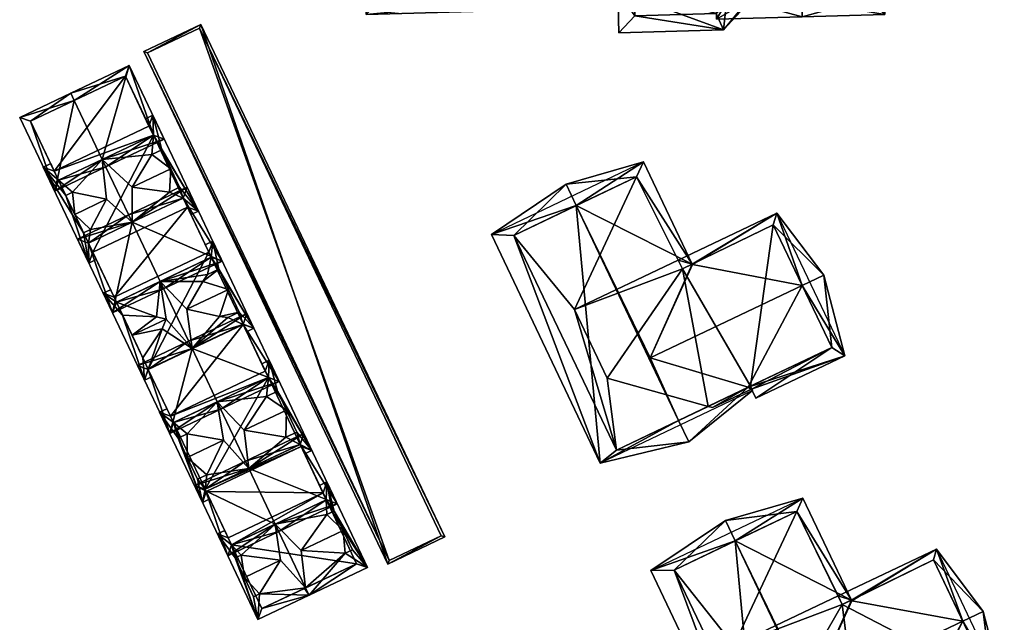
# Model space of a CAD drawing. Header units: inches. Extents: x 2558739 to 2563058, y 1133992 to 1137021.
# Tile 33 of 97: x 2560686 to 2560777, y 1134446 to 1134501. Entities that reach past the tile are written whole.
import ezdxf

# ---------------------------------------------------------------- set-up
doc = ezdxf.new("R2010")
doc.units = ezdxf.units.IN
doc.header["$MEASUREMENT"] = 0
doc.layers.add('Gebaeude Einzelhaus', color=10, linetype='Continuous')

msp = doc.modelspace()

# ---------------------------------------------------------------- meshes
at = {"layer": 'Gebaeude Einzelhaus'}
mesh = msp.add_polyface(dxfattribs=at)
corners = [(2560719.285, 1134508.973, 392.798), (2560717.785, 1134508.931, 392.798), (2560717.989, 1134501.606, 388.451), (2560741.05, 1134503.749, 389.341), (2560741.948, 1134502.274, 388.451), (2560741.906, 1134503.773, 389.341), (2560740.921, 1134508.39, 392.095), (2560741.744, 1134509.599, 392.798), (2560741.777, 1134508.414, 392.095), (2560741.638, 1134513.416, 390.757), (2560741.518, 1134517.729, 388.451), (2560717.558, 1134517.061, 388.451), (2560719.448, 1134503.148, 389.341), (2560740.139, 1134513.374, 390.757), (2560740.06, 1134516.188, 389.253), (2560719.1, 1134515.604, 389.252), (2560757.921, 1134502.888, 393.011), (2560757.963, 1134501.389, 393.011), (2560765.543, 1134501.6, 388.166), (2560757.327, 1134524.193, 393.011), (2560764.866, 1134525.904, 388.166), (2560757.285, 1134525.693, 393.011), (2560752.888, 1134502.748, 389.904), (2560750.114, 1134501.17, 388.166), (2560757.444, 1134507.618, 392.798), (2560749.436, 1134525.474, 388.166), (2560751.258, 1134513.939, 389.091), (2560749.766, 1134513.642, 388.166), (2560751.265, 1134513.684, 389.091), (2560751.038, 1134502.696, 388.762), (2560750.099, 1134501.691, 388.166), (2560764.001, 1134503.058, 389.125), (2560763.409, 1134524.363, 389.124), (2560750.978, 1134524.016, 389.092), (2560741.638, 1134513.416, 389.237), (2560751.223, 1134515.183, 388.38), (2560740.74, 1134514.891, 388.38), (2560740.782, 1134513.392, 389.237), (2560740.955, 1134507.159, 392.798), (2560741.05, 1134503.749, 390.716), (2560750.751, 1134500.19, 388.379), (2560741.156, 1134499.924, 388.379), (2560753.141, 1134502.755, 389.904), (2560752.493, 1134502.737, 388.38), (2560752.511, 1134502.079, 388.38), (2560753.141, 1134502.755, 388.918), (2560751.265, 1134513.684, 389.237), (2560742.549, 1134503.791, 390.716), (2560742.614, 1134501.465, 389.296), (2560750.083, 1134501.673, 389.296), (2560751.038, 1134502.696, 389.904), (2560741.638, 1134513.416, 374.295), (2560740.139, 1134513.374, 374.295), (2560740.06, 1134516.188, 374.295), (2560719.1, 1134515.604, 374.295), (2560719.448, 1134503.148, 374.295), (2560741.05, 1134503.749, 374.295), (2560741.906, 1134503.773, 374.295), (2560750.099, 1134501.691, 374.295), (2560751.038, 1134502.696, 374.295), (2560764.001, 1134503.058, 374.295), (2560763.409, 1134524.363, 374.295), (2560750.978, 1134524.016, 374.295), (2560751.265, 1134513.684, 374.295), (2560749.766, 1134513.642, 374.295), (2560742.549, 1134503.791, 374.295), (2560742.614, 1134501.465, 374.295), (2560750.083, 1134501.673, 374.295)]
mesh.append_faces([[corners[k] for k in face] for face in [(40, 22, 42), (40, 50, 22), (40, 49, 50), (39, 48, 41), (41, 48, 40), (40, 48, 49), (39, 47, 48), (36, 34, 37), (34, 26, 46), (36, 35, 34), (34, 35, 26), (43, 44, 45), (22, 40, 42), (22, 39, 40), (40, 39, 41), (24, 38, 22), (22, 38, 39), (26, 8, 24), (24, 8, 38), (38, 8, 6), (26, 34, 8), (34, 36, 37), (26, 35, 34), (34, 35, 36), (33, 21, 19), (33, 25, 21), (28, 27, 26), (26, 27, 33), (33, 27, 25), (20, 32, 21), (21, 32, 19), (31, 17, 16), (20, 18, 32), (32, 18, 31), (31, 18, 17), (22, 23, 29), (29, 23, 30), (22, 17, 23), (22, 16, 17), (23, 29, 30), (23, 22, 29), (26, 27, 28), (26, 25, 27), (24, 19, 26), (26, 19, 25), (25, 19, 21), (22, 16, 24), (24, 16, 19), (23, 17, 22), (22, 17, 16), (19, 20, 21), (16, 18, 19), (19, 18, 20), (16, 17, 18), (10, 15, 11), (11, 15, 1), (1, 15, 0), (9, 14, 10), (10, 14, 15), (9, 13, 14), (12, 1, 0), (12, 2, 1), (5, 4, 3), (3, 4, 12), (12, 4, 2), (9, 0, 7), (9, 11, 0), (0, 11, 1), (9, 10, 11), (0, 6, 7), (7, 6, 8), (0, 3, 6), (3, 4, 5), (0, 2, 3), (3, 2, 4), (0, 1, 2)]], dxfattribs={"color": 13})
mesh.append_faces([[corners[k] for k in face] for face in [(66, 65, 67), (67, 65, 58), (58, 65, 64), (64, 65, 51), (51, 65, 57), (50, 29, 22), (49, 29, 50), (49, 30, 29), (49, 67, 30), (30, 67, 58), (49, 48, 67), (67, 48, 66), (48, 65, 66), (48, 47, 65), (39, 5, 47), (47, 5, 65), (65, 5, 57), (39, 3, 5), (38, 6, 39), (39, 6, 3), (34, 27, 51), (51, 27, 64), (34, 46, 27), (27, 46, 28), (26, 28, 46), (59, 63, 60), (60, 63, 61), (61, 63, 62), (59, 64, 63), (59, 58, 64), (28, 63, 27), (27, 63, 64), (26, 63, 28), (33, 62, 26), (26, 62, 63), (33, 61, 62), (19, 32, 33), (33, 32, 61), (32, 60, 61), (32, 31, 60), (22, 31, 16), (22, 60, 31), (22, 59, 60), (22, 29, 59), (30, 59, 29), (30, 58, 59), (52, 54, 53), (52, 55, 54), (52, 56, 55), (52, 51, 56), (56, 51, 57), (8, 34, 7), (7, 34, 9), (3, 57, 5), (12, 56, 3), (3, 56, 57), (12, 55, 56), (0, 15, 12), (12, 15, 55), (55, 15, 54), (15, 53, 54), (15, 14, 53), (14, 52, 53), (14, 13, 52), (34, 13, 9), (34, 52, 13), (34, 51, 52)]], dxfattribs={"color": 41})
mesh = msp.add_polyface(dxfattribs=at)
corners = [(2560702.818, 1134500.671, 382.801), (2560719.97, 1134451.183, 382.303), (2560725.191, 1134453.668, 382.8), (2560697.595, 1134498.186, 382.303), (2560702.7, 1134500.338, 382.78), (2560724.858, 1134453.786, 382.779), (2560697.928, 1134498.068, 382.324), (2560720.088, 1134451.516, 382.324), (2560702.7, 1134500.338, 376.161), (2560724.858, 1134453.786, 376.161), (2560697.928, 1134498.068, 376.161), (2560720.088, 1134451.516, 376.161)]
mesh.append_faces([[corners[k] for k in face] for face in [(1, 7, 5), (6, 7, 3), (3, 7, 1), (4, 6, 0), (0, 6, 3), (5, 4, 2), (1, 5, 2), (2, 4, 0), (3, 1, 0), (0, 1, 2)]], dxfattribs={"color": 13})
mesh.append_faces([[corners[k] for k in face] for face in [(8, 11, 10), (9, 11, 8), (7, 11, 9), (7, 9, 5), (10, 11, 6), (6, 11, 7), (8, 10, 6), (4, 8, 6), (9, 8, 5), (5, 8, 4)]], dxfattribs={"color": 41})
mesh = msp.add_polyface(dxfattribs=at)
corners = [(2560693.783, 1134488.286, 389.104), (2560699.463, 1134490.151, 385.455), (2560696.25, 1134496.923, 385.455), (2560694.104, 1134487.609, 389.104), (2560691.212, 1134493.703, 389.104), (2560690.891, 1134494.38, 389.104), (2560686.204, 1134492.156, 385.455), (2560689.418, 1134485.385, 385.455), (2560698.464, 1134490.508, 385.916), (2560689.774, 1134486.384, 385.983), (2560695.894, 1134495.924, 385.916), (2560687.203, 1134491.8, 385.983), (2560698.464, 1134490.508, 384.995), (2560698.061, 1134491.356, 384.995), (2560695.894, 1134495.924, 376.471), (2560698.061, 1134491.356, 376.471), (2560687.203, 1134491.8, 376.471), (2560689.37, 1134487.233, 385.04), (2560689.774, 1134486.384, 385.04), (2560689.371, 1134487.233, 376.471), (2560693.783, 1134488.286, 387.169)]
mesh.append_faces([[corners[k] for k in face] for face in [(11, 9, 7), (6, 11, 7), (4, 11, 5), (10, 4, 5), (5, 11, 6), (8, 10, 2), (2, 10, 5), (1, 8, 2), (9, 0, 3), (3, 0, 8), (7, 9, 3), (3, 8, 1), (4, 7, 0), (0, 7, 3), (5, 6, 4), (4, 6, 7), (0, 2, 4), (4, 2, 5), (3, 1, 0), (0, 1, 2)]], dxfattribs={"color": 13})
mesh.append_faces([[corners[k] for k in face] for face in [(15, 19, 14), (14, 19, 16), (8, 20, 12), (20, 9, 18), (8, 0, 20), (20, 0, 9), (17, 16, 19), (17, 11, 16), (17, 9, 11), (17, 18, 9), (4, 10, 11), (11, 10, 16), (16, 10, 14), (8, 13, 10), (10, 13, 14), (14, 13, 15), (8, 12, 13)]], dxfattribs={"color": 41})
mesh = msp.add_polyface(dxfattribs=at)
corners = [(2560701.592, 1134483.914, 384.994), (2560701.914, 1134483.236, 384.995), (2560702.591, 1134483.558, 384.68), (2560699.241, 1134489.188, 384.938), (2560698.418, 1134492.355, 384.68), (2560701.195, 1134484.751, 384.995), (2560700.875, 1134485.745, 384.937), (2560698.061, 1134491.356, 384.995), (2560697.74, 1134492.033, 384.995), (2560698.464, 1134490.508, 384.995), (2560698.308, 1134488.745, 385.371), (2560693.783, 1134488.286, 387.169), (2560696.512, 1134485.759, 386.589), (2560696.514, 1134482.53, 387.169), (2560699.941, 1134485.302, 385.371), (2560694.171, 1134484.648, 386.589), (2560692.684, 1134481.858, 385.371), (2560692.504, 1134480.628, 385.04), (2560691.051, 1134485.302, 385.371), (2560689.774, 1134486.384, 385.04), (2560688.371, 1134487.589, 384.68), (2560689.37, 1134487.233, 385.04), (2560690.423, 1134485.004, 385.038), (2560689.049, 1134487.911, 385.04), (2560692.545, 1134478.791, 384.68), (2560692.901, 1134479.79, 385.04), (2560693.223, 1134479.113, 385.04), (2560692.056, 1134481.56, 385.037), (2560692.06, 1134481.562, 385.04), (2560691.249, 1134483.261, 386.589), (2560690.423, 1134485.004, 385.371), (2560700.068, 1134487.446, 386.589), (2560699.241, 1134489.188, 385.371), (2560692.056, 1134481.56, 385.371), (2560700.875, 1134485.745, 385.371), (2560701.593, 1134483.914, 384.994), (2560701.593, 1134483.914, 376.471), (2560698.464, 1134490.508, 376.471), (2560698.061, 1134491.356, 376.471), (2560692.901, 1134479.79, 376.471), (2560689.37, 1134487.233, 376.471)]
mesh.append_faces([[corners[k] for k in face] for face in [(28, 20, 19), (19, 20, 21), (21, 20, 23), (25, 24, 17), (17, 24, 28), (28, 24, 20), (25, 26, 24), (9, 2, 5), (5, 2, 35), (35, 2, 1), (7, 4, 9), (9, 4, 2), (7, 8, 4), (34, 31, 14), (14, 31, 12), (15, 29, 16), (16, 29, 33), (31, 10, 12), (31, 32, 10), (30, 29, 18), (18, 29, 15), (27, 17, 28), (28, 17, 16), (22, 24, 27), (27, 24, 17), (17, 24, 25), (25, 24, 26), (22, 20, 24), (20, 21, 23), (19, 22, 18), (22, 19, 20), (20, 19, 21), (15, 11, 18), (18, 11, 19), (16, 13, 15), (13, 16, 17), (15, 13, 11), (5, 6, 14), (12, 13, 14), (14, 13, 5), (10, 11, 12), (12, 11, 13), (3, 9, 10), (10, 9, 11), (3, 4, 9), (9, 4, 7), (7, 4, 8), (6, 2, 3), (2, 6, 5), (0, 2, 5), (3, 2, 4), (0, 1, 2)]], dxfattribs={"color": 13})
mesh.append_faces([[corners[k] for k in face] for face in [(37, 40, 38), (36, 39, 37), (37, 39, 40), (40, 19, 21), (40, 28, 19), (40, 39, 28), (28, 39, 17), (17, 39, 25), (9, 38, 7), (5, 37, 9), (9, 37, 38), (35, 36, 5), (5, 36, 37), (6, 34, 14), (28, 33, 27), (28, 16, 33), (22, 29, 30), (22, 27, 29), (29, 27, 33), (22, 30, 18), (3, 10, 32), (6, 31, 34), (6, 3, 31), (31, 3, 32)]], dxfattribs={"color": 41})
mesh = msp.add_polyface(dxfattribs=at)
corners = [(2560747.88, 1134478.7, 389.416), (2560755.656, 1134483.379, 388.753), (2560746.591, 1134479.065, 388.753), (2560747.904, 1134478.649, 389.459), (2560757.968, 1134476.732, 394.008), (2560759.958, 1134477.679, 394.008), (2560746.988, 1134478.27, 389.42), (2560744.014, 1134470.091, 394.008), (2560761.889, 1134470.284, 388.753), (2560753.305, 1134467.234, 389.408), (2560753.706, 1134466.39, 388.753), (2560753.017, 1134467.398, 389.598), (2560749.744, 1134465.539, 389.408), (2560749.351, 1134465.648, 389.595), (2560755.317, 1134482.286, 389.385), (2560760.677, 1134471.054, 389.604), (2560746.634, 1134464.351, 394.072), (2560739.44, 1134460.449, 388.552), (2560747.563, 1134462.4, 394.072), (2560737.251, 1134484.066, 394.072), (2560729.459, 1134481.421, 388.552), (2560736.323, 1134486.016, 394.072), (2560743.421, 1134488.068, 389.459), (2560747.88, 1134478.7, 389.459), (2560753.404, 1134467.094, 389.459), (2560753.215, 1134467.492, 389.459), (2560731.529, 1134481.335, 389.79), (2560740.948, 1134461.637, 389.816), (2560742.776, 1134486.704, 390.198), (2560746.988, 1134478.27, 390.085), (2560749.351, 1134465.648, 377.764), (2560753.215, 1134467.492, 377.764), (2560760.677, 1134471.054, 377.764), (2560755.317, 1134482.286, 377.764), (2560746.988, 1134478.27, 377.764), (2560746.591, 1134479.065, 377.764), (2560740.087, 1134468.224, 377.764), (2560737.081, 1134474.539, 377.764), (2560742.776, 1134486.704, 377.764), (2560731.529, 1134481.335, 377.764), (2560740.948, 1134461.637, 377.764)]
mesh.append_faces([[corners[k] for k in face] for face in [(29, 28, 23), (23, 28, 22), (22, 28, 21), (21, 28, 19), (18, 11, 24), (24, 11, 25), (18, 16, 11), (17, 27, 18), (18, 27, 16), (20, 26, 17), (17, 26, 27), (20, 21, 26), (26, 21, 19), (17, 18, 24), (20, 22, 21), (23, 7, 3), (11, 24, 25), (11, 18, 24), (7, 16, 11), (11, 16, 18), (23, 19, 7), (7, 19, 16), (23, 22, 19), (19, 22, 21), (20, 19, 21), (20, 17, 19), (19, 17, 16), (16, 17, 18), (11, 12, 13), (15, 9, 11), (11, 9, 12), (15, 10, 9), (15, 8, 10), (4, 5, 15), (15, 5, 8), (1, 0, 2), (2, 0, 6), (5, 14, 1), (1, 14, 0), (5, 4, 14), (8, 5, 1), (12, 11, 13), (11, 4, 7), (11, 8, 4), (4, 8, 5), (12, 9, 11), (11, 9, 8), (8, 9, 10), (4, 3, 7), (0, 2, 6), (5, 1, 4), (4, 1, 3), (3, 1, 0), (0, 1, 2)]], dxfattribs={"color": 13})
mesh.append_faces([[corners[k] for k in face] for face in [(40, 36, 30), (35, 37, 38), (38, 37, 39), (39, 37, 40), (40, 37, 36), (23, 3, 0), (27, 13, 16), (16, 13, 11), (27, 40, 13), (13, 40, 30), (27, 26, 40), (40, 26, 39), (26, 38, 39), (19, 28, 26), (26, 28, 38), (29, 2, 28), (28, 2, 38), (38, 2, 35), (29, 6, 2), (0, 6, 23), (23, 6, 29), (31, 33, 32), (35, 34, 37), (37, 34, 36), (36, 34, 30), (30, 34, 31), (31, 34, 33), (6, 34, 2), (2, 34, 35), (0, 34, 6), (0, 33, 34), (0, 14, 33), (14, 32, 33), (4, 15, 14), (14, 15, 32), (11, 31, 15), (15, 31, 32), (11, 30, 31), (11, 13, 30)]], dxfattribs={"color": 41})
mesh = msp.add_polyface(dxfattribs=at)
corners = [(2560699.083, 1134477.114, 389.104), (2560694.716, 1134474.214, 385.455), (2560699.404, 1134476.438, 389.104), (2560696.514, 1134482.53, 389.104), (2560691.505, 1134480.984, 385.455), (2560696.193, 1134483.208, 389.104), (2560704.763, 1134478.98, 385.455), (2560701.551, 1134485.75, 385.455), (2560695.073, 1134475.213, 385.983), (2560692.504, 1134480.628, 385.983), (2560703.764, 1134479.336, 385.917), (2560698.981, 1134477.066, 389.024), (2560701.195, 1134484.751, 385.917), (2560699.083, 1134477.115, 387.169), (2560695.073, 1134475.213, 385.04), (2560703.764, 1134479.336, 384.994), (2560703.547, 1134479.793, 384.994), (2560701.592, 1134483.914, 384.994), (2560701.592, 1134483.914, 376.471), (2560703.548, 1134479.793, 376.471), (2560701.195, 1134484.751, 384.995), (2560696.514, 1134482.53, 387.169), (2560692.504, 1134480.628, 385.04), (2560692.901, 1134479.79, 385.04), (2560694.856, 1134475.669, 385.039), (2560692.901, 1134479.79, 376.471), (2560694.856, 1134475.669, 376.471)]
mesh.append_faces([[corners[k] for k in face] for face in [(3, 9, 5), (12, 3, 5), (5, 9, 4), (7, 12, 5), (10, 12, 6), (6, 12, 7), (0, 10, 2), (2, 8, 11), (11, 0, 2), (2, 10, 6), (9, 8, 1), (4, 9, 1), (1, 8, 2), (3, 7, 5), (0, 6, 3), (3, 6, 7), (0, 2, 6), (4, 3, 5), (4, 1, 3), (3, 1, 0), (0, 1, 2)]], dxfattribs={"color": 13})
mesh.append_faces([[corners[k] for k in face] for face in [(25, 18, 26), (26, 18, 19), (8, 24, 14), (24, 25, 26), (8, 23, 24), (24, 23, 25), (8, 9, 23), (23, 9, 22), (9, 21, 22), (21, 12, 20), (9, 3, 21), (21, 3, 12), (12, 17, 20), (17, 16, 18), (18, 16, 19), (12, 10, 17), (17, 10, 16), (16, 10, 15), (10, 13, 15), (13, 8, 14), (10, 11, 13), (13, 11, 8), (0, 11, 10)]], dxfattribs={"color": 41})
mesh = msp.add_polyface(dxfattribs=at)
corners = [(2560694.856, 1134475.669, 385.039), (2560694.535, 1134476.346, 385.04), (2560693.858, 1134476.025, 384.68), (2560695.631, 1134474.025, 385.038), (2560697.641, 1134468.05, 384.68), (2560695.073, 1134475.213, 385.04), (2560698, 1134469.04, 385.039), (2560698.318, 1134468.371, 385.039), (2560697.496, 1134470.095, 385.038), (2560702.008, 1134470.951, 387.168), (2560702.012, 1134470.943, 387.168), (2560699.263, 1134472.759, 386.351), (2560699.644, 1134473.648, 386.699), (2560699.083, 1134477.115, 387.169), (2560698.741, 1134473.859, 386.351), (2560695.636, 1134474.026, 385.039), (2560701.541, 1134474.548, 386.699), (2560703.441, 1134477.731, 385.406), (2560703.764, 1134479.336, 384.994), (2560703.003, 1134477.101, 385.686), (2560704.522, 1134473.898, 385.686), (2560705.306, 1134473.801, 385.406), (2560706.693, 1134473.164, 384.995), (2560707.688, 1134472.816, 384.68), (2560707.011, 1134472.495, 384.995), (2560706.344, 1134474.293, 384.924), (2560704.479, 1134478.224, 384.924), (2560703.904, 1134480.791, 384.68), (2560703.547, 1134479.793, 384.994), (2560703.226, 1134480.47, 384.995), (2560696.514, 1134472.164, 386.699), (2560704.479, 1134478.224, 385.455), (2560706.344, 1134474.293, 385.455), (2560705.363, 1134476.361, 386.699), (2560706.689, 1134473.173, 384.995), (2560697.998, 1134469.049, 385.04), (2560701.906, 1134470.903, 387.114), (2560697.998, 1134469.049, 376.471), (2560706.689, 1134473.173, 376.471), (2560703.548, 1134479.793, 376.471), (2560694.856, 1134475.669, 376.471)]
mesh.append_faces([[corners[k] for k in face] for face in [(15, 2, 5), (5, 2, 0), (0, 2, 1), (15, 4, 2), (4, 6, 7), (6, 36, 10), (10, 36, 9), (15, 35, 4), (4, 35, 6), (6, 35, 36), (9, 22, 10), (22, 23, 24), (27, 28, 29), (23, 18, 27), (27, 18, 28), (9, 34, 22), (22, 34, 23), (23, 34, 18), (30, 12, 14), (31, 19, 33), (33, 19, 16), (30, 11, 12), (33, 20, 32), (33, 16, 20), (30, 8, 11), (32, 20, 21), (31, 17, 19), (3, 30, 15), (15, 30, 14), (26, 18, 17), (26, 27, 18), (18, 27, 28), (28, 27, 29), (25, 23, 26), (26, 23, 27), (21, 22, 25), (25, 22, 23), (23, 22, 24), (20, 10, 21), (21, 10, 22), (9, 20, 16), (20, 9, 10), (17, 13, 19), (19, 13, 16), (13, 17, 18), (16, 13, 9), (15, 5, 3), (5, 15, 14), (12, 13, 14), (14, 13, 5), (11, 9, 12), (12, 9, 13), (8, 6, 11), (11, 6, 9), (9, 6, 10), (3, 4, 8), (8, 4, 6), (6, 4, 7), (2, 3, 5), (0, 2, 5), (3, 2, 4), (0, 1, 2)]], dxfattribs={"color": 13})
mesh.append_faces([[corners[k] for k in face] for face in [(38, 37, 39), (39, 37, 40), (15, 37, 35), (5, 40, 15), (15, 40, 37), (5, 0, 40), (18, 39, 28), (34, 38, 18), (18, 38, 39), (34, 36, 38), (38, 36, 37), (37, 36, 35), (9, 36, 34), (26, 17, 31), (25, 33, 32), (25, 26, 33), (33, 26, 31), (21, 25, 32), (3, 8, 30)]], dxfattribs={"color": 41})
mesh = msp.add_polyface(dxfattribs=at)
corners = [(2560704.329, 1134466.059, 389.104), (2560704.65, 1134465.383, 389.104), (2560710.009, 1134467.925, 385.455), (2560702.012, 1134470.943, 389.104), (2560707.049, 1134474.163, 385.455), (2560701.69, 1134471.621, 389.104), (2560697.001, 1134469.396, 385.455), (2560699.961, 1134463.158, 385.455), (2560706.693, 1134473.164, 385.916), (2560709.01, 1134468.281, 385.916), (2560698, 1134469.04, 385.982), (2560700.318, 1134464.156, 385.983), (2560704.228, 1134466.011, 389.025), (2560704.329, 1134466.059, 387.168), (2560700.319, 1134464.156, 385.04), (2560709.009, 1134468.281, 384.995), (2560708.726, 1134468.878, 384.995), (2560706.693, 1134473.164, 384.995), (2560706.693, 1134473.164, 376.471), (2560708.727, 1134468.878, 376.471), (2560698, 1134469.04, 376.471), (2560698, 1134469.04, 385.039), (2560700.034, 1134464.754, 385.04), (2560700.034, 1134464.754, 376.471)]
mesh.append_faces([[corners[k] for k in face] for face in [(0, 9, 1), (1, 11, 12), (12, 0, 1), (10, 11, 7), (7, 11, 1), (6, 10, 7), (3, 10, 5), (8, 3, 5), (5, 10, 6), (4, 8, 5), (9, 8, 2), (1, 9, 2), (2, 8, 4), (3, 7, 0), (0, 7, 1), (3, 6, 7), (3, 5, 6), (3, 4, 5), (0, 2, 3), (3, 2, 4), (0, 1, 2)]], dxfattribs={"color": 13})
mesh.append_faces([[corners[k] for k in face] for face in [(19, 23, 18), (18, 23, 20), (22, 21, 23), (23, 21, 20), (22, 10, 21), (22, 11, 10), (22, 14, 11), (3, 21, 10), (3, 17, 21), (21, 17, 20), (20, 17, 18), (3, 8, 17), (17, 16, 18), (18, 16, 19), (16, 9, 15), (17, 8, 16), (16, 8, 9), (12, 13, 0), (0, 13, 9), (9, 13, 15), (12, 11, 13), (13, 11, 14)]], dxfattribs={"color": 41})
mesh = msp.add_polyface(dxfattribs=at)
corners = [(2560703.222, 1134458.038, 385.04), (2560702.963, 1134456.835, 384.68), (2560703.639, 1134457.156, 385.039), (2560702.52, 1134458.975, 384.928), (2560700.74, 1134462.726, 384.928), (2560699.036, 1134465.11, 384.68), (2560703.354, 1134459.371, 385.371), (2560707.231, 1134459.94, 387.168), (2560704.908, 1134462.551, 386.698), (2560704.329, 1134466.059, 387.168), (2560701.574, 1134463.121, 385.371), (2560700.319, 1134464.156, 385.04), (2560700.034, 1134464.754, 385.04), (2560699.713, 1134465.431, 385.039), (2560708.726, 1134468.878, 384.995), (2560709.083, 1134469.876, 384.68), (2560708.406, 1134469.555, 384.995), (2560709.009, 1134468.281, 384.995), (2560709.845, 1134467.045, 384.9), (2560713.008, 1134461.601, 384.68), (2560708.831, 1134466.564, 385.371), (2560706.805, 1134463.451, 386.698), (2560710.61, 1134462.813, 385.371), (2560711.913, 1134462.161, 384.995), (2560712.009, 1134461.958, 384.995), (2560711.624, 1134463.294, 384.9), (2560712.331, 1134461.28, 384.994), (2560710.678, 1134465.289, 386.699), (2560711.624, 1134463.294, 385.371), (2560701.574, 1134460.969, 386.698), (2560702.52, 1134458.975, 385.371), (2560700.74, 1134462.726, 385.371), (2560709.845, 1134467.045, 385.371), (2560703.319, 1134457.834, 385.04), (2560708.727, 1134468.878, 376.471), (2560709.01, 1134468.281, 376.471), (2560711.913, 1134462.161, 376.471), (2560712.009, 1134461.958, 376.471), (2560700.318, 1134464.156, 376.471), (2560703.222, 1134458.038, 376.472), (2560700.034, 1134464.754, 376.471), (2560703.319, 1134457.834, 376.471)]
mesh.append_faces([[corners[k] for k in face] for face in [(15, 14, 16), (15, 17, 14), (15, 19, 17), (17, 19, 23), (23, 19, 24), (24, 19, 26), (11, 5, 12), (12, 5, 13), (2, 1, 33), (33, 1, 0), (0, 1, 11), (11, 1, 5), (27, 20, 21), (27, 32, 20), (31, 29, 10), (10, 29, 8), (29, 6, 8), (29, 30, 6), (27, 22, 28), (27, 21, 22), (19, 18, 25), (19, 24, 26), (22, 23, 25), (25, 23, 19), (19, 23, 24), (21, 7, 22), (22, 7, 23), (20, 9, 21), (21, 9, 7), (18, 17, 20), (20, 17, 9), (15, 18, 19), (18, 15, 17), (17, 15, 14), (14, 15, 16), (5, 12, 13), (11, 4, 10), (4, 11, 5), (5, 11, 12), (8, 9, 10), (10, 9, 11), (6, 7, 8), (8, 7, 9), (3, 0, 6), (6, 0, 7), (4, 1, 3), (1, 4, 5), (3, 1, 0), (0, 1, 2)]], dxfattribs={"color": 13})
mesh.append_faces([[corners[k] for k in face] for face in [(39, 37, 41), (39, 36, 37), (38, 35, 39), (39, 35, 36), (38, 40, 35), (35, 40, 34), (39, 41, 33), (39, 33, 0), (38, 12, 40), (0, 11, 39), (39, 11, 38), (38, 11, 12), (36, 24, 37), (35, 23, 36), (36, 23, 24), (34, 17, 35), (35, 17, 23), (34, 14, 17), (4, 29, 31), (4, 3, 29), (29, 3, 30), (10, 4, 31), (32, 18, 20), (25, 27, 28), (25, 18, 27), (27, 18, 32), (22, 25, 28), (30, 3, 6)]], dxfattribs={"color": 41})
mesh = msp.add_polyface(dxfattribs=at)
corners = [(2560707.231, 1134459.94, 389.104), (2560715.325, 1134456.718, 385.455), (2560712.269, 1134463.16, 385.455), (2560709.645, 1134454.852, 389.104), (2560709.966, 1134454.175, 389.104), (2560706.91, 1134460.618, 389.104), (2560702.223, 1134458.394, 385.455), (2560705.279, 1134451.951, 385.455), (2560711.913, 1134462.161, 385.916), (2560703.221, 1134458.038, 385.982), (2560705.635, 1134452.95, 385.983), (2560714.326, 1134457.074, 385.917), (2560709.544, 1134454.804, 389.025), (2560709.646, 1134454.852, 387.168), (2560705.635, 1134452.95, 385.039), (2560714.326, 1134457.074, 384.995), (2560714.022, 1134457.715, 384.995), (2560712.009, 1134461.958, 376.471), (2560714.023, 1134457.715, 376.471), (2560712.009, 1134461.958, 384.995), (2560711.913, 1134462.161, 384.995), (2560707.231, 1134459.94, 387.168), (2560703.222, 1134458.038, 385.04), (2560703.319, 1134457.834, 376.471), (2560705.331, 1134453.591, 376.471), (2560705.331, 1134453.591, 385.039), (2560703.319, 1134457.834, 385.04)]
mesh.append_faces([[corners[k] for k in face] for face in [(11, 8, 1), (3, 11, 4), (4, 10, 12), (12, 3, 4), (4, 11, 1), (9, 10, 7), (7, 10, 4), (6, 9, 7), (0, 9, 5), (8, 0, 5), (5, 9, 6), (1, 8, 2), (2, 8, 5), (3, 7, 4), (0, 6, 3), (3, 6, 7), (0, 5, 6), (0, 2, 5), (4, 1, 3), (3, 1, 0), (0, 1, 2)]], dxfattribs={"color": 13})
mesh.append_faces([[corners[k] for k in face] for face in [(18, 23, 17), (18, 24, 23), (26, 9, 22), (23, 25, 26), (26, 25, 9), (9, 25, 10), (10, 25, 14), (23, 24, 25), (0, 21, 9), (9, 21, 22), (0, 8, 21), (21, 8, 20), (8, 19, 20), (8, 16, 19), (19, 16, 17), (17, 16, 18), (8, 11, 16), (16, 11, 15), (11, 13, 15), (13, 10, 14), (13, 12, 10), (11, 3, 13), (13, 3, 12)]], dxfattribs={"color": 41})
mesh = msp.add_polyface(dxfattribs=at)
corners = [(2560712.03, 1134452.438, 386.698), (2560709.646, 1134454.852, 387.168), (2560712.424, 1134448.994, 387.168), (2560714.36, 1134455.729, 385.224), (2560714.326, 1134457.074, 384.995), (2560716.046, 1134452.174, 385.224), (2560712.745, 1134448.318, 387.168), (2560718.104, 1134450.86, 384.68), (2560715.035, 1134456.049, 384.91), (2560714.379, 1134458.714, 384.68), (2560716.721, 1134452.494, 384.911), (2560714.022, 1134457.715, 384.995), (2560713.701, 1134458.392, 384.995), (2560714.854, 1134455.963, 384.995), (2560705.964, 1134451.745, 384.934), (2560704.333, 1134453.948, 384.68), (2560708.059, 1134446.094, 384.68), (2560705.331, 1134453.591, 385.039), (2560705.635, 1134452.95, 385.039), (2560705.009, 1134454.269, 385.039), (2560708.196, 1134448.45, 385.224), (2560707.65, 1134448.191, 384.934), (2560710.134, 1134451.538, 386.698), (2560706.51, 1134452.004, 385.224), (2560715.881, 1134454.265, 386.698), (2560716.721, 1134452.494, 385.224), (2560706.811, 1134449.961, 386.698), (2560707.65, 1134448.191, 385.224), (2560705.964, 1134451.745, 385.224), (2560715.035, 1134456.049, 385.224), (2560708.415, 1134447.093, 385.04), (2560712.323, 1134448.946, 387.114), (2560717.105, 1134451.216, 384.995), (2560708.415, 1134447.093, 376.471), (2560717.105, 1134451.216, 376.471), (2560714.023, 1134457.715, 376.471), (2560705.635, 1134452.95, 376.471), (2560705.331, 1134453.591, 376.471)]
mesh.append_faces([[corners[k] for k in face] for face in [(31, 2, 6), (9, 11, 12), (9, 4, 11), (9, 13, 4), (32, 6, 2), (9, 7, 13), (13, 7, 32), (32, 7, 6), (16, 30, 6), (6, 30, 31), (16, 18, 30), (16, 15, 18), (18, 15, 17), (17, 15, 19), (24, 3, 0), (24, 29, 3), (28, 26, 23), (23, 26, 22), (26, 20, 22), (26, 27, 20), (24, 5, 25), (24, 0, 5), (23, 18, 14), (22, 1, 23), (23, 1, 18), (20, 2, 22), (22, 2, 1), (20, 6, 2), (21, 16, 20), (16, 21, 14), (20, 16, 6), (19, 15, 17), (15, 14, 18), (17, 15, 18), (14, 15, 16), (8, 4, 13), (13, 4, 3), (8, 9, 4), (4, 9, 11), (11, 9, 12), (5, 7, 10), (10, 7, 8), (8, 7, 9), (5, 6, 7), (2, 5, 0), (5, 2, 6), (3, 1, 0), (1, 3, 4), (0, 1, 2)]], dxfattribs={"color": 13})
mesh.append_faces([[corners[k] for k in face] for face in [(34, 36, 35), (35, 36, 37), (34, 33, 36), (18, 33, 30), (18, 36, 33), (18, 17, 36), (36, 17, 37), (13, 35, 4), (4, 35, 11), (32, 34, 13), (13, 34, 35), (31, 32, 2), (31, 34, 32), (31, 33, 34), (31, 30, 33), (14, 26, 28), (14, 21, 26), (26, 21, 27), (14, 28, 23), (29, 13, 3), (29, 8, 13), (10, 24, 25), (10, 8, 24), (24, 8, 29), (5, 10, 25), (27, 21, 20)]], dxfattribs={"color": 41})
mesh = msp.add_polyface(dxfattribs=at)
corners = [(2560762.484, 1134447.885, 389.4), (2560770.27, 1134452.544, 388.753), (2560761.262, 1134448.257, 388.753), (2560762.518, 1134447.814, 389.459), (2560772.689, 1134445.949, 394.008), (2560774.571, 1134446.844, 394.008), (2560761.646, 1134447.473, 389.409), (2560758.628, 1134439.256, 394.008), (2560767.503, 1134436.6, 389.66), (2560763.858, 1134434.466, 389.408), (2560763.28, 1134434.59, 389.66), (2560767.919, 1134436.399, 389.408), (2560776.503, 1134439.449, 388.753), (2560768.32, 1134435.555, 388.753), (2560770, 1134451.581, 389.319), (2560775.366, 1134440.343, 389.66), (2560751.828, 1134453.307, 394.072), (2560750.936, 1134455.181, 394.072), (2560744.073, 1134450.586, 388.552), (2560754.054, 1134429.614, 388.552), (2560761.206, 1134433.603, 394.071), (2560762.176, 1134431.565, 394.071), (2560768.018, 1134436.259, 389.459), (2560767.79, 1134436.737, 389.459), (2560762.484, 1134447.885, 389.459), (2560758.035, 1134457.233, 389.459), (2560746.22, 1134450.632, 389.875), (2560755.635, 1134430.951, 389.904), (2560761.646, 1134447.473, 390.05), (2560757.471, 1134455.999, 390.117), (2560763.28, 1134434.59, 377.711), (2560775.366, 1134440.343, 377.711), (2560770, 1134451.581, 377.711), (2560761.646, 1134447.473, 377.711), (2560761.262, 1134448.257, 377.711), (2560755.207, 1134436.325, 377.711), (2560751.695, 1134443.704, 377.711), (2560757.471, 1134455.999, 377.711), (2560746.22, 1134450.632, 377.711), (2560755.635, 1134430.951, 377.711)]
mesh.append_faces([[corners[k] for k in face] for face in [(24, 29, 25), (25, 29, 17), (17, 29, 16), (24, 28, 29), (21, 8, 22), (22, 8, 23), (21, 20, 8), (21, 27, 20), (26, 17, 16), (26, 18, 17), (21, 19, 27), (27, 19, 26), (26, 19, 18), (18, 25, 17), (19, 21, 22), (16, 25, 17), (16, 24, 25), (20, 7, 16), (16, 7, 24), (24, 7, 3), (21, 8, 20), (20, 8, 7), (21, 22, 8), (8, 22, 23), (16, 19, 20), (20, 19, 21), (16, 18, 19), (16, 17, 18), (8, 9, 10), (8, 11, 9), (8, 15, 11), (11, 15, 13), (13, 15, 12), (12, 15, 5), (5, 15, 4), (1, 0, 2), (2, 0, 6), (5, 14, 1), (1, 14, 0), (5, 4, 14), (12, 5, 1), (4, 12, 5), (4, 11, 12), (12, 11, 13), (4, 8, 11), (11, 8, 9), (9, 8, 10), (4, 7, 8), (4, 3, 7), (0, 2, 6), (5, 1, 4), (4, 1, 3), (3, 1, 0), (0, 1, 2)]], dxfattribs={"color": 13})
mesh.append_faces([[corners[k] for k in face] for face in [(39, 35, 30), (34, 36, 37), (37, 36, 38), (38, 36, 39), (39, 36, 35), (3, 0, 24), (27, 10, 20), (20, 10, 8), (27, 39, 10), (10, 39, 30), (27, 26, 39), (39, 26, 38), (26, 37, 38), (16, 29, 26), (26, 29, 37), (28, 2, 29), (29, 2, 37), (37, 2, 34), (28, 6, 2), (24, 6, 28), (24, 0, 6), (34, 33, 36), (36, 33, 35), (35, 33, 30), (30, 33, 31), (31, 33, 32), (6, 33, 2), (2, 33, 34), (0, 33, 6), (0, 32, 33), (0, 14, 32), (14, 31, 32), (4, 15, 14), (14, 15, 31), (8, 31, 15), (8, 30, 31), (8, 10, 30)]], dxfattribs={"color": 41})

doc.saveas('drawing.dxf')
